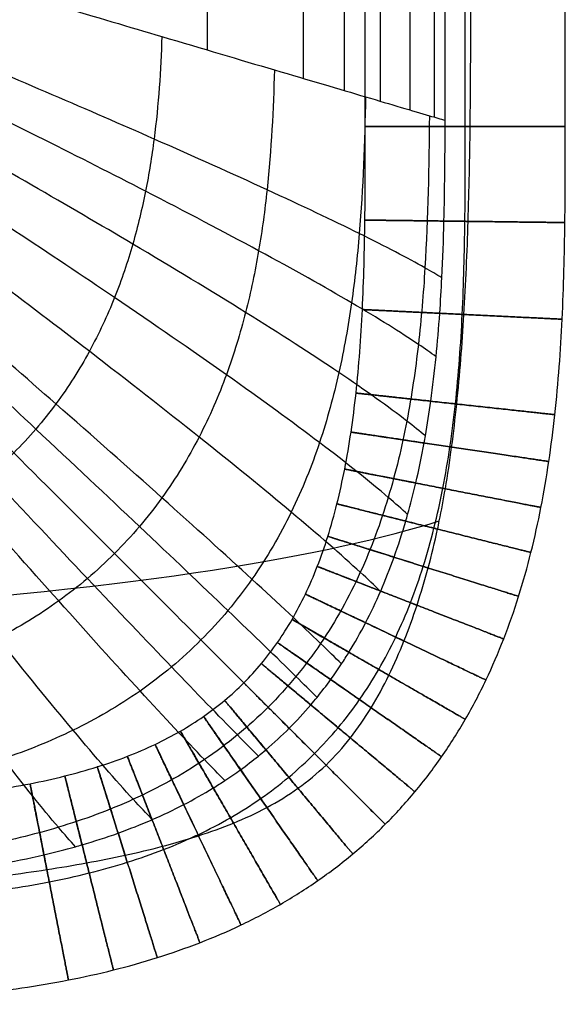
# Model space of a CAD drawing. Header units: millimetres. Extents: x -600 to 600, y -225 to 225.
# Tile 18 of 26: x 556 to 600, y -225 to -146. Entities that reach past the tile are written whole.
import ezdxf

# ---------------------------------------------------------------- set-up
doc = ezdxf.new("R2010")
doc.units = ezdxf.units.MM
doc.header["$MEASUREMENT"] = 0
doc.layers.add('Nakki bench', color=7, linetype='Continuous', true_color=0x6a7954)

msp = doc.modelspace()

# ---------------------------------------------------------------- linework, layer by layer
at = {"layer": 'Nakki bench'}
for points, degree in [([(584, -154.759, 325), (584, -51.586, 325), (584, 51.586, 325), (584, 154.759, 325)], 3), ([(584, -154.759, 325), (584, -51.586, 325), (584, 51.586, 325), (584, 154.759, 325)], 3), ([(592, -154.759, 317), (592, -51.586, 317), (592, 51.586, 317), (592, 154.759, 317)], 3), ([(592, -154.759, 333), (592, -51.586, 333), (592, 51.586, 333), (592, 154.759, 333)], 3), ([(592, -154.759, 333), (592, -51.586, 333), (592, 51.586, 333), (592, 154.759, 333)], 3), ([(600, -154.759, 325), (600, -51.586, 325), (600, 51.586, 325), (600, 154.759, 325)], 3), ([(589.496, 154.018, 314.08), (589.496, 0, 314.08), (589.496, -154.018, 314.08)], 2), ([(590.393, -154.283, 317.163), (590.393, -51.428, 317.163), (590.393, 51.428, 317.163), (590.393, 154.283, 317.163)], 3), ([(587.571, 153.448, 308.833), (587.571, 0, 308.833), (587.571, -153.448, 308.833)], 2), ([(585.176, 152.739, 303.802), (585.176, 0, 303.802), (585.176, -152.739, 303.802)], 2), ([(582.319, 151.894, 299.04), (582.319, 0, 299.04), (582.319, -151.894, 299.04)], 2), ([(579.03, 150.92, 294.592), (579.03, 0, 294.592), (579.03, -150.92, 294.592)], 2), ([(571.354, 148.648, 286.743), (571.354, 0, 286.743), (571.354, -148.648, 286.743)], 2), ([(590.39, -154.759, 317.164), (590.391, -154.6, 317.163), (590.392, -154.442, 317.163), (590.393, -154.283, 317.163)], 3)]:
    msp.add_open_spline(points, degree=degree, dxfattribs=at)
for points, knots in [([(592.389, -154.759, 332.991), (592.45, -149.85, 332.988), (592.442, -144.94, 332.988), (592.43, -140.031, 332.988), (592.412, -132.203, 332.989), (592.383, -124.376, 332.991), (592.321, -108.72, 332.994), (592.288, -100.893, 332.995), (592.263, -93.065, 332.996), (592.204, -74.772, 332.998), (592.19, -56.479, 332.998), (592.181, -38.186, 332.998), (592.175, -25.458, 332.998), (592.173, -12.731, 332.998), (592.173, 12.724, 332.998), (592.174, 25.452, 332.998), (592.18, 38.179, 332.998), (592.188, 56.472, 332.998), (592.201, 74.766, 332.998), (592.259, 93.059, 332.996), (592.284, 100.886, 332.995), (592.316, 108.714, 332.994), (592.377, 124.369, 332.991), (592.406, 132.197, 332.99), (592.424, 140.025, 332.989), (592.435, 144.936, 332.988), (592.443, 149.848, 332.988), (592.376, 154.759, 332.991)], [0, 0, 0, 0, 14.728314, 14.728314, 14.728314, 38.211591, 38.211591, 61.694885, 61.694885, 61.694885, 116.574399, 116.574399, 116.574399, 154.756772, 154.756772, 192.939146, 192.939146, 192.939146, 247.818656, 247.818656, 247.818656, 271.30194, 271.30194, 294.785229, 294.785229, 294.785229, 309.519894, 309.519894, 309.519894, 309.519894]), ([(532, -137, 270), (535.196, -137.946, 270), (538.484, -138.919, 270.476), (544.726, -140.766, 271.939), (547.841, -141.688, 272.966), (556.773, -144.332, 276.606), (562.548, -146.042, 279.916), (567.719, -147.572, 283.815), (570.945, -148.527, 286.248), (573.968, -149.422, 288.932), (579.486, -151.055, 294.937), (581.924, -151.777, 298.195), (586.108, -153.015, 305.287), (587.801, -153.516, 309.028), (589.597, -154.048, 314.343), (590.018, -154.172, 315.747), (590.393, -154.283, 317.163)], [-90.218371, -90.218371, -90.218371, -90.218371, -80.139445, -80.139445, -69.997327, -69.997327, -49.81656, -49.81656, -49.81656, -37.372212, -37.372212, -24.902483, -24.902483, -12.436465, -12.436465, -8.023463, -8.023463, -8.023463, -8.023463]), ([(-592.434, -140.025, 332.988), (-584.649, -140.599, 360.805), (-553.624, -142.445, 423.713), (-441.654, -146.172, 437.575), (-343.179, -148.179, 441.23), (-143.17, -149.247, 441.976), (143.166, -149.248, 441.976), (343.175, -148.182, 441.23), (441.65, -146.176, 437.575), (553.62, -142.45, 423.713), (584.645, -140.605, 360.805), (592.43, -140.031, 332.988)], [6.852411, 6.852411, 6.852411, 6.852411, 77.777778, 155.555556, 233.333333, 311.111111, 388.888889, 466.666667, 544.444444, 622.222222, 693.147395, 693.147395, 693.147395, 693.147395]), ([(590.126, -166.87, 317.193), (589.722, -166.624, 315.733), (589.271, -166.361, 314.286), (587.388, -165.298, 308.903), (585.648, -164.387, 305.139), (581.386, -162.28, 298.013), (578.92, -161.11, 294.744), (573.363, -158.554, 288.73), (570.331, -157.194, 286.046), (567.103, -155.772, 283.619), (561.93, -153.493, 279.729), (556.171, -151.016, 276.44), (547.293, -147.285, 272.846), (544.203, -146, 271.838), (538.019, -143.465, 270.419), (534.767, -142.149, 269.97), (531.616, -140.901, 270)], [7.924786, 7.924786, 7.924786, 7.924786, 12.436465, 12.436465, 24.902483, 24.902483, 37.372212, 37.372212, 49.81656, 49.81656, 49.81656, 69.997327, 69.997327, 80.139445, 80.139445, 90.218371, 90.218371, 90.218371, 90.218371]), ([(589.661, -173.194, 317.225), (589.238, -172.884, 315.739), (588.767, -172.553, 314.267), (586.824, -171.24, 308.845), (585.052, -170.135, 305.071), (580.741, -167.608, 297.93), (578.259, -166.219, 294.656), (572.682, -163.203, 288.637), (569.647, -161.609, 285.954), (566.421, -159.948, 283.529), (561.252, -157.286, 279.643), (555.512, -154.412, 276.363), (546.683, -150.108, 272.791), (543.613, -148.63, 271.792), (537.477, -145.724, 270.394), (534.255, -144.222, 269.956), (531.139, -142.805, 270)], [7.861024, 7.861024, 7.861024, 7.861024, 12.436465, 12.436465, 24.902483, 24.902483, 37.372212, 37.372212, 49.81656, 49.81656, 49.81656, 69.997327, 69.997327, 80.139445, 80.139445, 90.218371, 90.218371, 90.218371, 90.218371]), ([(588.803, -179.522, 317.273), (588.358, -179.151, 315.756), (587.865, -178.755, 314.253), (585.861, -177.208, 308.79), (584.06, -175.92, 305.006), (579.708, -172.989, 297.85), (577.215, -171.384, 294.571), (571.636, -167.912, 288.548), (568.608, -166.081, 285.865), (565.398, -164.178, 283.443), (560.253, -161.128, 279.56), (554.555, -157.845, 276.29), (545.814, -152.94, 272.739), (542.777, -151.259, 271.748), (536.72, -147.958, 270.369), (533.543, -146.255, 269.942), (530.478, -144.653, 270)], [7.782914, 7.782914, 7.782914, 7.782914, 12.436465, 12.436465, 24.902483, 24.902483, 37.372212, 37.372212, 49.81656, 49.81656, 49.81656, 69.997327, 69.997327, 80.139445, 80.139445, 90.218371, 90.218371, 90.218371, 90.218371]), ([(587.389, -185.812, 317.339), (586.921, -185.384, 315.785), (586.404, -184.929, 314.246), (584.342, -183.171, 308.735), (582.519, -181.716, 304.941), (578.149, -178.406, 297.771), (575.66, -176.594, 294.487), (570.112, -172.674, 288.46), (567.112, -170.607, 285.777), (563.938, -168.46, 283.357), (558.851, -165.017, 279.479), (553.236, -161.311, 276.217), (544.647, -155.777, 272.687), (541.667, -153.88, 271.704), (535.734, -150.156, 270.344), (532.628, -148.234, 269.929), (529.638, -146.428, 270)], [7.687236, 7.687236, 7.687236, 7.687236, 12.436465, 12.436465, 24.902483, 24.902483, 37.372212, 37.372212, 49.81656, 49.81656, 49.81656, 69.997327, 69.997327, 80.139445, 80.139445, 90.218371, 90.218371, 90.218371, 90.218371]), ([(567.719, -147.572, 283.815), (567.642, -150.27, 283.746), (567.461, -153.006, 283.68), (566.924, -157.155, 283.588), (566.701, -158.547, 283.558), (566.142, -161.349, 283.5), (565.806, -162.759, 283.471), (564.99, -165.597, 283.414), (564.51, -167.026, 283.386), (563.366, -169.893, 283.329), (562.701, -171.331, 283.301), (561.146, -174.185, 283.25), (560.255, -175.6, 283.228), (558.74, -177.651, 283.203), (558.205, -178.323, 283.197), (557.081, -179.63, 283.188), (556.492, -180.266, 283.186), (555.267, -181.491, 283.186), (554.631, -182.081, 283.188), (553.323, -183.204, 283.197), (552.651, -183.739, 283.203), (550.6, -185.255, 283.228), (549.185, -186.146, 283.25), (546.332, -187.7, 283.301), (544.893, -188.365, 283.329), (542.027, -189.51, 283.386), (540.598, -189.99, 283.414), (537.759, -190.806, 283.471), (536.349, -191.142, 283.5), (533.548, -191.701, 283.558), (532.156, -191.924, 283.588), (528.006, -192.461, 283.68), (525.27, -192.642, 283.746), (522.572, -192.719, 283.815)], [0, 0, 0, 0, 8.587447, 8.587447, 12.88117, 12.88117, 17.174893, 17.174893, 21.468616, 21.468616, 25.76234, 25.76234, 30.056063, 30.056063, 32.202924, 32.202924, 34.349786, 34.349786, 36.496648, 36.496648, 38.643509, 38.643509, 42.937233, 42.937233, 47.230956, 47.230956, 51.524679, 51.524679, 55.818402, 55.818402, 60.112126, 60.112126, 68.699572, 68.699572, 68.699572, 68.699572]), ([(585.222, -191.96, 317.42), (584.731, -191.487, 315.824), (584.191, -190.98, 314.245), (582.082, -189.047, 308.683), (580.249, -187.449, 304.88), (575.898, -183.799, 297.695), (573.434, -181.794, 294.407), (567.971, -177.446, 288.376), (565.028, -175.149, 285.693), (561.924, -172.758, 283.276), (556.947, -168.925, 279.401), (551.475, -164.79, 276.148), (543.134, -158.601, 272.637), (540.246, -156.477, 271.662), (534.505, -152.302, 270.32), (531.506, -150.144, 269.917), (528.629, -148.111, 270)], [7.578183, 7.578183, 7.578183, 7.578183, 12.436465, 12.436465, 24.902483, 24.902483, 37.372212, 37.372212, 49.81656, 49.81656, 49.81656, 69.997327, 69.997327, 80.139445, 80.139445, 90.218371, 90.218371, 90.218371, 90.218371]), ([(576.724, -150.238, 291.931), (576.647, -153.398, 291.862), (576.484, -156.597, 291.796), (575.966, -161.448, 291.703), (575.747, -163.074, 291.673), (575.187, -166.345, 291.614), (574.846, -167.991, 291.585), (574, -171.301, 291.528), (573.495, -172.965, 291.499), (572.272, -176.298, 291.442), (571.552, -177.968, 291.414), (569.848, -181.268, 291.363), (568.861, -182.9, 291.34), (567.166, -185.255, 291.315), (566.566, -186.024, 291.309), (565.299, -187.517, 291.3), (564.632, -188.241, 291.298), (563.241, -189.632, 291.298), (562.517, -190.299, 291.3), (561.024, -191.566, 291.309), (560.255, -192.166, 291.315), (557.9, -193.861, 291.34), (556.269, -194.848, 291.363), (552.968, -196.552, 291.414), (551.299, -197.271, 291.442), (547.966, -198.495, 291.499), (546.301, -198.999, 291.528), (542.992, -199.845, 291.585), (541.346, -200.187, 291.614), (538.074, -200.747, 291.673), (536.448, -200.966, 291.703), (531.598, -201.484, 291.796), (528.399, -201.647, 291.862), (525.238, -201.724, 291.931)], [0, 0, 0, 0, 8.587447, 8.587447, 12.88117, 12.88117, 17.174893, 17.174893, 21.468616, 21.468616, 25.76234, 25.76234, 30.056063, 30.056063, 32.202924, 32.202924, 34.349786, 34.349786, 36.496648, 36.496648, 38.643509, 38.643509, 42.937233, 42.937233, 47.230956, 47.230956, 51.524679, 51.524679, 55.818402, 55.818402, 60.112126, 60.112126, 68.699572, 68.699572, 68.699572, 68.699572]), ([(580.138, -200.442, 317.522), (579.622, -199.928, 315.877), (579.061, -199.372, 314.25), (576.924, -197.273, 308.629), (575.118, -195.523, 304.817), (570.895, -191.473, 297.617), (568.533, -189.227, 294.325), (563.338, -184.318, 288.29), (560.559, -181.707, 285.608), (557.643, -178.976, 283.192), (552.968, -174.6, 279.321), (547.864, -169.845, 276.077), (540.135, -162.683, 272.586), (537.468, -160.217, 271.619), (532.187, -155.351, 270.296), (529.439, -152.826, 269.904), (526.819, -150.431, 270)], [7.448233, 7.448233, 7.448233, 7.448233, 12.436465, 12.436465, 24.902483, 24.902483, 37.372212, 37.372212, 49.81656, 49.81656, 49.81656, 69.997327, 69.997327, 80.139445, 80.139445, 90.218371, 90.218371, 90.218371, 90.218371]), ([(582.1, -197.765, 317.497), (581.589, -197.259, 315.864), (581.032, -196.715, 314.248), (578.896, -194.656, 308.642), (577.074, -192.948, 304.831), (572.792, -189.014, 297.635), (570.387, -186.84, 294.344), (565.081, -182.104, 288.309), (562.236, -179.591, 285.627), (559.245, -176.967, 283.211), (554.45, -172.762, 279.339), (549.201, -168.206, 276.093), (541.233, -161.359, 272.597), (538.48, -159.005, 271.629), (533.022, -154.365, 270.302), (530.178, -151.962, 269.907), (527.46, -149.688, 270)], [7.479434, 7.479434, 7.479434, 7.479434, 12.436465, 12.436465, 24.902483, 24.902483, 37.372212, 37.372212, 49.81656, 49.81656, 49.81656, 69.997327, 69.997327, 80.139445, 80.139445, 90.218371, 90.218371, 90.218371, 90.218371]), ([(577.912, -202.912, 317.531), (577.395, -202.394, 315.882), (576.833, -201.833, 314.25), (574.708, -199.707, 308.625), (572.926, -197.925, 304.812), (568.78, -193.78, 297.611), (566.471, -191.47, 294.318), (561.408, -186.408, 288.283), (558.708, -183.708, 285.601), (555.879, -180.879, 283.186), (551.345, -176.344, 279.315), (546.406, -171.406, 276.071), (538.948, -163.947, 272.582), (536.376, -161.376, 271.616), (531.294, -156.294, 270.294), (528.653, -153.653, 269.903), (526.142, -151.142, 270)], [7.437074, 7.437074, 7.437074, 7.437074, 12.436465, 12.436465, 24.902483, 24.902483, 37.372212, 37.372212, 49.81656, 49.81656, 49.81656, 69.997327, 69.997327, 80.139445, 80.139445, 90.218371, 90.218371, 90.218371, 90.218371]), ([(575.443, -205.138, 317.522), (574.928, -204.622, 315.877), (574.373, -204.06, 314.25), (572.273, -201.923, 308.629), (570.523, -200.118, 304.817), (566.474, -195.895, 297.617), (564.228, -193.532, 294.325), (559.319, -188.337, 288.29), (556.708, -185.559, 285.608), (553.977, -182.643, 283.192), (549.6, -177.968, 279.321), (544.846, -172.864, 276.077), (537.683, -165.135, 272.586), (535.217, -162.467, 271.619), (530.351, -157.187, 270.296), (527.826, -154.438, 269.904), (525.431, -151.819, 270)], [7.448233, 7.448233, 7.448233, 7.448233, 12.436465, 12.436465, 24.902483, 24.902483, 37.372212, 37.372212, 49.81656, 49.81656, 49.81656, 69.997327, 69.997327, 80.139445, 80.139445, 90.218371, 90.218371, 90.218371, 90.218371]), ([(572.765, -207.099, 317.497), (572.26, -206.589, 315.864), (571.715, -206.032, 314.248), (569.657, -203.895, 308.642), (567.948, -202.074, 304.831), (564.014, -197.792, 297.635), (561.841, -195.387, 294.344), (557.104, -190.081, 288.309), (554.591, -187.236, 285.627), (551.968, -184.244, 283.211), (547.763, -179.449, 279.339), (543.207, -174.2, 276.093), (536.36, -166.233, 272.597), (534.005, -163.48, 271.629), (529.366, -158.022, 270.302), (526.962, -155.177, 269.907), (524.688, -152.46, 270)], [7.479433, 7.479433, 7.479433, 7.479433, 12.436465, 12.436465, 24.902483, 24.902483, 37.372212, 37.372212, 49.81656, 49.81656, 49.81656, 69.997327, 69.997327, 80.139445, 80.139445, 90.218371, 90.218371, 90.218371, 90.218371]), ([(584.016, -152.396, 301.742), (583.952, -156.01, 301.684), (583.826, -159.657, 301.629), (583.363, -165.172, 301.551), (583.162, -167.018, 301.526), (582.632, -170.726, 301.476), (582.302, -172.588, 301.452), (581.466, -176.321, 301.404), (580.959, -178.194, 301.38), (579.71, -181.929, 301.333), (578.966, -183.792, 301.309), (577.182, -187.456, 301.267), (576.139, -189.258, 301.247), (574.331, -191.843, 301.227), (573.688, -192.684, 301.221), (572.326, -194.312, 301.214), (571.606, -195.099, 301.212), (570.1, -196.606, 301.212), (569.313, -197.325, 301.214), (567.685, -198.688, 301.221), (566.843, -199.331, 301.227), (564.258, -201.139, 301.247), (562.457, -202.181, 301.267), (558.792, -203.965, 301.309), (556.929, -204.709, 301.333), (553.194, -205.959, 301.38), (551.322, -206.466, 301.404), (547.588, -207.302, 301.452), (545.726, -207.632, 301.476), (542.019, -208.162, 301.526), (540.172, -208.362, 301.551), (534.658, -208.825, 301.629), (531.011, -208.952, 301.684), (527.396, -209.016, 301.742)], [0, 0, 0, 0, 8.587447, 8.587447, 12.88117, 12.88117, 17.174893, 17.174893, 21.468616, 21.468616, 25.76234, 25.76234, 30.056063, 30.056063, 32.202924, 32.202924, 34.349786, 34.349786, 36.496648, 36.496648, 38.643509, 38.643509, 42.937233, 42.937233, 47.230956, 47.230956, 51.524679, 51.524679, 55.818402, 55.818402, 60.112126, 60.112126, 68.699572, 68.699572, 68.699572, 68.699572]), ([(566.961, -210.222, 317.42), (566.487, -209.73, 315.824), (565.98, -209.191, 314.245), (564.047, -207.081, 308.683), (562.449, -205.249, 304.88), (558.799, -200.897, 297.695), (556.794, -198.434, 294.407), (552.447, -192.971, 288.376), (550.15, -190.028, 285.693), (547.758, -186.923, 283.276), (543.926, -181.947, 279.401), (539.791, -176.475, 276.148), (533.601, -168.134, 272.637), (531.477, -165.245, 271.662), (527.302, -159.505, 270.32), (525.144, -156.506, 269.917), (523.111, -153.629, 270)], [7.57818, 7.57818, 7.57818, 7.57818, 12.436465, 12.436465, 24.902483, 24.902483, 37.372212, 37.372212, 49.81656, 49.81656, 49.81656, 69.997327, 69.997327, 80.139445, 80.139445, 90.218371, 90.218371, 90.218371, 90.218371]), ([(589.127, -153.909, 312.953), (589.089, -157.947, 312.919), (589.018, -162.004, 312.886), (588.647, -168.115, 312.84), (588.479, -170.157, 312.825), (588.011, -174.244, 312.796), (587.712, -176.291, 312.782), (586.928, -180.378, 312.754), (586.444, -182.42, 312.74), (585.227, -186.468, 312.712), (584.492, -188.476, 312.698), (582.707, -192.399, 312.672), (581.654, -194.313, 312.661), (579.809, -197.037, 312.649), (579.151, -197.921, 312.646), (577.749, -199.624, 312.641), (577.006, -200.443, 312.64), (575.444, -202.006, 312.64), (574.624, -202.749, 312.641), (572.921, -204.15, 312.646), (572.038, -204.809, 312.649), (569.313, -206.654, 312.661), (567.399, -207.707, 312.672), (563.477, -209.492, 312.698), (561.469, -210.226, 312.712), (557.42, -211.444, 312.74), (555.379, -211.928, 312.754), (551.292, -212.712, 312.782), (549.245, -213.011, 312.796), (545.157, -213.479, 312.825), (543.116, -213.647, 312.84), (537.005, -214.018, 312.886), (532.947, -214.089, 312.919), (528.909, -214.127, 312.953)], [0, 0, 0, 0, 8.587447, 8.587447, 12.88117, 12.88117, 17.174893, 17.174893, 21.468616, 21.468616, 25.76234, 25.76234, 30.056063, 30.056063, 32.202924, 32.202924, 34.349786, 34.349786, 36.496648, 36.496648, 38.643509, 38.643509, 42.937233, 42.937233, 47.230956, 47.230956, 51.524679, 51.524679, 55.818402, 55.818402, 60.112126, 60.112126, 68.699572, 68.699572, 68.699572, 68.699572]), ([(560.812, -212.389, 317.339), (560.385, -211.921, 315.785), (559.929, -211.404, 314.246), (558.172, -209.342, 308.735), (556.716, -207.519, 304.941), (553.406, -203.149, 297.771), (551.594, -200.66, 294.487), (547.674, -195.112, 288.46), (545.608, -192.112, 285.777), (543.46, -188.938, 283.357), (540.017, -183.85, 279.479), (536.312, -178.235, 276.217), (530.777, -169.646, 272.687), (528.88, -166.667, 271.704), (525.156, -160.734, 270.344), (523.234, -157.627, 269.929), (521.428, -154.638, 270)], [7.687242, 7.687242, 7.687242, 7.687242, 12.436465, 12.436465, 24.902483, 24.902483, 37.372212, 37.372212, 49.81656, 49.81656, 49.81656, 69.997327, 69.997327, 80.139445, 80.139445, 90.218371, 90.218371, 90.218371, 90.218371]), ([(529.759, -217, 317), (532.292, -217, 317), (537.308, -216.999, 317), (544.717, -216.818, 317), (551.855, -216.305, 317), (557.562, -215.484, 317), (561.884, -214.53, 317), (564.943, -213.674, 317), (567.855, -212.658, 317), (570.613, -211.474, 317), (573.21, -210.116, 317), (575.638, -208.581, 317), (577.892, -206.865, 317), (579.969, -204.969, 317), (581.865, -202.892, 317), (583.581, -200.638, 317), (585.116, -198.21, 317), (586.474, -195.613, 317), (587.658, -192.855, 317), (588.674, -189.942, 317), (589.531, -186.884, 317), (590.236, -183.689, 317), (590.8, -180.369, 317), (591.386, -175.734, 317), (591.818, -169.716, 317), (591.999, -162.307, 317), (592, -157.292, 317), (592, -154.759, 317)], [0, 0, 0, 0, 7.597725, 15.04763, 22.228787, 29.058737, 32.32895, 35.502292, 38.58296, 41.57884, 44.501437, 47.365611, 50.189076, 52.991634, 55.794191, 58.617656, 61.481831, 64.404427, 67.400307, 70.480976, 73.654318, 76.92453, 80.292201, 83.75448, 90.935637, 98.385543, 105.983267, 105.983267, 105.983267, 105.983267]), ([(529.759, -209, 325), (532.292, -209, 325), (537.241, -208.999, 325), (544.366, -208.823, 325), (551.037, -208.341, 325), (556.185, -207.595, 325), (559.954, -206.762, 325), (562.556, -206.033, 325), (564.967, -205.19, 325), (567.187, -204.236, 325), (569.22, -203.172, 325), (571.074, -201.998, 325), (572.763, -200.711, 325), (574.304, -199.304, 325), (575.712, -197.763, 325), (576.998, -196.074, 325), (578.172, -194.219, 325), (579.236, -192.187, 325), (580.19, -189.967, 325), (581.033, -187.556, 325), (581.763, -184.954, 325), (582.378, -182.168, 325), (582.882, -179.207, 325), (583.417, -174.99, 325), (583.823, -169.366, 325), (583.999, -162.241, 325), (584, -157.292, 325), (584, -154.759, 325)], [0, 0, 0, 0, 7.597725, 15.04763, 22.228787, 29.058737, 32.32895, 35.502292, 38.58296, 41.57884, 44.501437, 47.365611, 50.189076, 52.991634, 55.794191, 58.617656, 61.481831, 64.404427, 67.400307, 70.480976, 73.654318, 76.92453, 80.292201, 83.75448, 90.935637, 98.385543, 105.983267, 105.983267, 105.983267, 105.983267]), ([(529.759, -217, 333), (532.292, -217, 333), (537.308, -216.999, 333), (544.717, -216.818, 333), (551.855, -216.305, 333), (557.562, -215.484, 333), (561.884, -214.53, 333), (564.943, -213.674, 333), (567.855, -212.658, 333), (570.613, -211.474, 333), (573.21, -210.116, 333), (575.638, -208.581, 333), (577.892, -206.865, 333), (579.969, -204.969, 333), (581.865, -202.892, 333), (583.581, -200.638, 333), (585.116, -198.21, 333), (586.474, -195.613, 333), (587.658, -192.855, 333), (588.674, -189.942, 333), (589.531, -186.884, 333), (590.236, -183.689, 333), (590.8, -180.369, 333), (591.386, -175.734, 333), (591.818, -169.716, 333), (591.999, -162.307, 333), (592, -157.292, 333), (592, -154.759, 333)], [0, 0, 0, 0, 7.597725, 15.04763, 22.228787, 29.058737, 32.32895, 35.502292, 38.58296, 41.57884, 44.501437, 47.365611, 50.189076, 52.991634, 55.794191, 58.617656, 61.481831, 64.404427, 67.400307, 70.480976, 73.654318, 76.92453, 80.292201, 83.75448, 90.935637, 98.385543, 105.983267, 105.983267, 105.983267, 105.983267]), ([(529.759, -225, 325), (532.292, -225, 325), (537.375, -224.999, 325), (545.067, -224.813, 325), (552.673, -224.27, 325), (558.938, -223.372, 325), (563.814, -222.298, 325), (567.329, -221.315, 325), (570.743, -220.125, 325), (574.04, -218.711, 325), (577.2, -217.06, 325), (580.202, -215.163, 325), (583.021, -213.019, 325), (585.634, -210.633, 325), (588.019, -208.02, 325), (590.164, -205.202, 325), (592.06, -202.2, 325), (593.711, -199.04, 325), (595.125, -195.743, 325), (596.316, -192.329, 325), (597.299, -188.813, 325), (598.093, -185.21, 325), (598.717, -181.531, 325), (599.356, -176.479, 325), (599.814, -170.067, 325), (600, -162.374, 325), (600, -157.292, 325), (600, -154.759, 325)], [0, 0, 0, 0, 7.597725, 15.04763, 22.228787, 29.058737, 32.32895, 35.502292, 38.58296, 41.57884, 44.501437, 47.365611, 50.189076, 52.991634, 55.794191, 58.617656, 61.481831, 64.404427, 67.400307, 70.480976, 73.654318, 76.92453, 80.292201, 83.75448, 90.935637, 98.385543, 105.983267, 105.983267, 105.983267, 105.983267]), ([(529.759, -215.39, 317.164), (532.287, -215.378, 317.166), (534.809, -215.356, 317.171), (537.336, -215.292, 317.178), (538.848, -215.254, 317.182), (540.359, -215.2, 317.187), (541.87, -215.125, 317.193), (542.819, -215.078, 317.197), (543.768, -215.022, 317.201), (544.716, -214.956, 317.206), (545.877, -214.874, 317.212), (547.036, -214.777, 317.218), (548.194, -214.661, 317.225), (549.382, -214.541, 317.233), (550.566, -214.402, 317.241), (551.748, -214.237, 317.25), (552.676, -214.108, 317.257), (553.6, -213.964, 317.265), (554.522, -213.803, 317.273), (555.786, -213.582, 317.285), (557.043, -213.329, 317.297), (558.292, -213.037, 317.31), (559.137, -212.839, 317.32), (559.977, -212.624, 317.329), (560.812, -212.389, 317.339), (560.989, -212.339, 317.341), (561.166, -212.289, 317.344), (561.343, -212.237, 317.346), (562.313, -211.953, 317.358), (563.276, -211.643, 317.37), (564.228, -211.301, 317.383), (565.144, -210.973, 317.395), (566.049, -210.617, 317.408), (566.941, -210.23, 317.42), (566.948, -210.227, 317.42), (566.954, -210.225, 317.42), (566.961, -210.222, 317.42), (567.812, -209.852, 317.432), (568.652, -209.454, 317.444), (569.476, -209.026, 317.455), (570.278, -208.61, 317.466), (571.065, -208.166, 317.477), (571.835, -207.692, 317.486), (572.148, -207.5, 317.49), (572.458, -207.302, 317.494), (572.765, -207.099, 317.497), (573.19, -206.819, 317.502), (573.609, -206.529, 317.507), (574.02, -206.23, 317.511), (574.504, -205.879, 317.515), (574.979, -205.515, 317.519), (575.443, -205.138, 317.522), (575.645, -204.974, 317.524), (575.845, -204.807, 317.525), (576.043, -204.638, 317.526), (576.688, -204.088, 317.529), (577.312, -203.511, 317.531), (577.912, -202.912, 317.531), (578.512, -202.312, 317.531), (579.088, -201.688, 317.529), (579.638, -201.042, 317.526), (579.807, -200.844, 317.525), (579.974, -200.644, 317.524), (580.138, -200.442, 317.522), (580.515, -199.978, 317.519), (580.879, -199.504, 317.515), (581.23, -199.02, 317.511), (581.529, -198.608, 317.507), (581.819, -198.19, 317.502), (582.1, -197.765, 317.497), (582.302, -197.458, 317.494), (582.5, -197.148, 317.49), (582.693, -196.834, 317.486), (583.166, -196.065, 317.477), (583.611, -195.278, 317.466), (584.027, -194.476, 317.455), (584.454, -193.652, 317.444), (584.852, -192.812, 317.432), (585.222, -191.96, 317.42), (585.225, -191.954, 317.42), (585.228, -191.947, 317.42), (585.231, -191.941, 317.42), (585.617, -191.049, 317.408), (585.974, -190.143, 317.395), (586.302, -189.228, 317.383), (586.643, -188.276, 317.37), (586.954, -187.313, 317.358), (587.237, -186.342, 317.346), (587.289, -186.166, 317.344), (587.34, -185.989, 317.341), (587.389, -185.812, 317.339), (587.624, -184.977, 317.329), (587.839, -184.137, 317.32), (588.037, -183.292, 317.31), (588.285, -182.23, 317.299), (588.506, -181.162, 317.288), (588.702, -180.089, 317.278), (588.737, -179.9, 317.277), (588.77, -179.711, 317.275), (588.803, -179.522, 317.273), (588.965, -178.6, 317.265), (589.109, -177.675, 317.257), (589.238, -176.748, 317.25), (589.402, -175.566, 317.241), (589.542, -174.381, 317.233), (589.661, -173.194, 317.225), (589.778, -172.036, 317.218), (589.875, -170.877, 317.212), (589.956, -169.716, 317.206), (590.022, -168.768, 317.201), (590.078, -167.819, 317.197), (590.126, -166.87, 317.193), (590.201, -165.359, 317.187), (590.254, -163.848, 317.182), (590.292, -162.336, 317.178), (590.356, -159.809, 317.171), (590.378, -157.287, 317.166), (590.39, -154.759, 317.164)], [0, 0, 0, 0, 7.577702, 7.577702, 7.577702, 12.115055, 12.115055, 12.115055, 14.966097, 14.966097, 14.966097, 18.457149, 18.457149, 18.457149, 22.03683, 22.03683, 22.03683, 24.845103, 24.845103, 24.845103, 28.693447, 28.693447, 28.693447, 31.295186, 31.295186, 31.295186, 31.847553, 31.847553, 31.847553, 34.882239, 34.882239, 34.882239, 37.799852, 37.799852, 37.799852, 37.821587, 37.821587, 37.821587, 40.607801, 40.607801, 40.607801, 43.318614, 43.318614, 43.318614, 44.422488, 44.422488, 44.422488, 45.949452, 45.949452, 45.949452, 47.743127, 47.743127, 47.743127, 48.524151, 48.524151, 48.524151, 51.070182, 51.070182, 51.070182, 53.615926, 53.615926, 53.615926, 54.39712, 54.39712, 54.39712, 56.190531, 56.190531, 56.190531, 57.717678, 57.717678, 57.717678, 58.821501, 58.821501, 58.821501, 61.532215, 61.532215, 61.532215, 64.318742, 64.318742, 64.318742, 64.340245, 64.340245, 64.340245, 67.257791, 67.257791, 67.257791, 70.292534, 70.292534, 70.292534, 70.844794, 70.844794, 70.844794, 73.44652, 73.44652, 73.44652, 76.71849, 76.71849, 76.71849, 77.294894, 77.294894, 77.294894, 80.103038, 80.103038, 80.103038, 83.682997, 83.682997, 83.682997, 87.173713, 87.173713, 87.173713, 90.024945, 90.024945, 90.024945, 94.56226, 94.56226, 94.56226, 102.139953, 102.139953, 102.139953, 102.139953]), ([(529.759, -216.844, 332.998), (532.291, -216.712, 332.996), (534.821, -216.562, 332.989), (537.35, -216.391, 332.979), (539.81, -216.224, 332.969), (542.302, -216.034, 332.956), (544.758, -215.819, 332.945), (547.111, -215.613, 332.934), (549.497, -215.378, 332.925), (551.843, -215.109, 332.923), (554.064, -214.854, 332.921), (556.315, -214.561, 332.926), (558.524, -214.22, 332.937), (559.585, -214.055, 332.942), (560.649, -213.878, 332.949), (561.706, -213.685, 332.956), (562.734, -213.498, 332.964), (563.764, -213.294, 332.971), (564.786, -213.072, 332.978), (565.783, -212.855, 332.985), (566.782, -212.618, 332.991), (567.769, -212.359, 332.995), (568.5, -212.167, 332.998), (569.231, -211.96, 333), (569.953, -211.738, 333), (570.19, -211.666, 333), (570.425, -211.591, 333), (570.66, -211.515, 332.999), (571.601, -211.21, 332.998), (572.538, -210.873, 332.993), (573.453, -210.499, 332.985), (574.362, -210.127, 332.977), (575.256, -209.715, 332.965), (576.122, -209.254, 332.953), (576.986, -208.794, 332.94), (577.817, -208.287, 332.926), (578.614, -207.719, 332.915), (579.409, -207.152, 332.905), (580.154, -206.535, 332.897), (580.857, -205.857, 332.894), (581.56, -205.179, 332.891), (582.206, -204.456, 332.893), (582.807, -203.687, 332.898), (583.409, -202.916, 332.903), (583.96, -202.106, 332.911), (584.468, -201.271, 332.92), (584.98, -200.43, 332.928), (585.45, -199.559, 332.937), (585.883, -198.674, 332.945), (586.321, -197.779, 332.953), (586.724, -196.861, 332.96), (587.095, -195.936, 332.966), (587.472, -194.994, 332.972), (587.819, -194.035, 332.977), (588.137, -193.072, 332.98), (588.462, -192.086, 332.984), (588.759, -191.088, 332.987), (589.03, -190.086, 332.989), (589.307, -189.059, 332.992), (589.558, -188.021, 332.993), (589.784, -186.98, 332.994), (589.831, -186.762, 332.995), (589.877, -186.544, 332.995), (589.922, -186.326, 332.995), (590.098, -185.473, 332.996), (590.258, -184.614, 332.997), (590.404, -183.755, 332.997), (590.592, -182.648, 332.998), (590.759, -181.531, 332.999), (590.908, -180.417, 332.999), (591.061, -179.273, 332.999), (591.195, -178.122, 332.999), (591.315, -176.974, 332.999), (591.561, -174.602, 332.999), (591.748, -172.19, 332.999), (591.893, -169.81, 332.999), (592.042, -167.338, 332.998), (592.15, -164.835, 332.997), (592.227, -162.36, 332.996), (592.307, -159.835, 332.994), (592.357, -157.285, 332.992), (592.389, -154.759, 332.991)], [0, 0, 0, 0, 7.604091, 7.604091, 7.604091, 15.034624, 15.034624, 15.034624, 22.15566, 22.15566, 22.15566, 28.896158, 28.896158, 28.896158, 32.122776, 32.122776, 32.122776, 35.263549, 35.263549, 35.263549, 38.331878, 38.331878, 38.331878, 40.602827, 40.602827, 40.602827, 41.344179, 41.344179, 41.344179, 44.317788, 44.317788, 44.317788, 47.26555, 47.26555, 47.26555, 50.196201, 50.196201, 50.196201, 53.117152, 53.117152, 53.117152, 56.03938, 56.03938, 56.03938, 58.974524, 58.974524, 58.974524, 61.933699, 61.933699, 61.933699, 64.929909, 64.929909, 64.929909, 67.978825, 67.978825, 67.978825, 71.095383, 71.095383, 71.095383, 74.292366, 74.292366, 74.292366, 74.9612, 74.9612, 74.9612, 77.577207, 77.577207, 77.577207, 80.953461, 80.953461, 80.953461, 84.4208, 84.4208, 84.4208, 91.609124, 91.609124, 91.609124, 99.06725, 99.06725, 99.06725, 106.669961, 106.669961, 106.669961, 106.669961]), ([(529.759, -209, 325), (532.292, -209, 325), (537.241, -208.999, 325), (544.366, -208.823, 325), (551.037, -208.341, 325), (556.185, -207.595, 325), (559.954, -206.762, 325), (562.556, -206.033, 325), (564.967, -205.19, 325), (567.187, -204.236, 325), (569.22, -203.172, 325), (571.074, -201.998, 325), (572.763, -200.711, 325), (574.304, -199.304, 325), (575.712, -197.763, 325), (576.998, -196.074, 325), (578.172, -194.219, 325), (579.236, -192.187, 325), (580.19, -189.967, 325), (581.033, -187.556, 325), (581.763, -184.954, 325), (582.378, -182.168, 325), (582.882, -179.207, 325), (583.417, -174.99, 325), (583.823, -169.366, 325), (583.999, -162.241, 325), (584, -157.292, 325), (584, -154.759, 325)], [0, 0, 0, 0, 7.597725, 15.04763, 22.228787, 29.058737, 32.32895, 35.502292, 38.58296, 41.57884, 44.501437, 47.365611, 50.189076, 52.991634, 55.794191, 58.617656, 61.481831, 64.404427, 67.400307, 70.480976, 73.654318, 76.92453, 80.292201, 83.75448, 90.935637, 98.385543, 105.983267, 105.983267, 105.983267, 105.983267]), ([(569.954, -211.738, 333), (570.176, -211.637, 333), (571.282, -211.124, 333), (573.21, -210.116, 333), (575.638, -208.581, 333), (577.892, -206.865, 333), (579.969, -204.969, 333), (581.865, -202.892, 333), (583.581, -200.638, 333), (585.116, -198.21, 333), (586.474, -195.613, 333), (587.658, -192.855, 333), (588.674, -189.942, 333), (589.531, -186.884, 333), (590.236, -183.689, 333), (590.8, -180.369, 333), (591.386, -175.734, 333), (591.818, -169.716, 333), (591.999, -162.307, 333), (592, -157.292, 333), (592, -154.759, 333)], [40.84478, 40.84478, 40.84478, 40.84478, 41.57884, 44.501437, 47.365611, 50.189076, 52.991634, 55.794191, 58.617656, 61.481831, 64.404427, 67.400307, 70.480976, 73.654318, 76.92453, 80.292201, 83.75448, 90.935637, 98.385543, 105.983267, 105.983267, 105.983267, 105.983267]), ([(-590.459, -186.346, 332.959), (-581.865, -189.005, 353.883), (-549.074, -194.992, 400.204), (-434.21, -195.117, 405.974), (-339.286, -195.921, 407.153), (-142.818, -196.529, 407.115), (142.817, -196.529, 407.115), (339.285, -195.923, 407.153), (434.209, -195.121, 405.974), (549.053, -194.997, 400.205), (581.375, -188.987, 353.908), (589.922, -186.326, 332.995)], [8.813793, 8.813793, 8.813793, 8.813793, 77.777778, 155.555556, 233.333333, 311.111111, 388.888889, 466.666667, 544.444444, 622.222222, 691.146906, 691.146906, 691.146906, 691.146906])]:
    msp.add_open_spline(points, degree=3, knots=knots, dxfattribs=at)
for points, weights, knots in [([(590.39, -154.759, 317.164), (584, -154.759, 318.476), (584, -154.759, 325), (584, -154.759, 333), (592, -154.759, 333), (592.195, -154.759, 333), (592.389, -154.759, 332.991)], [0.930342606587, 0.747508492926, 1, 0.707106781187, 1, 0.990029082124, 0.980737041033], [1.733406, 1.733406, 1.733406, 12.566371, 12.566371, 25.132741, 25.132741, 25.560536, 25.560536, 25.560536]), ([(592, -154.759, 317), (584, -154.759, 317), (584, -154.759, 325), (584, -154.759, 333), (592, -154.759, 333), (600, -154.759, 333), (600, -154.759, 325), (600, -154.759, 317), (592, -154.759, 317)], [1, 0.707106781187, 1, 0.707106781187, 1, 0.707106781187, 1, 0.707106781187, 1], [0, 0, 0, 12.566371, 12.566371, 25.132741, 25.132741, 37.699112, 37.699112, 50.265482, 50.265482, 50.265482]), ([(590.292, -162.336, 317.178), (583.969, -162.257, 318.533), (583.969, -162.257, 325), (583.969, -162.257, 333), (591.968, -162.357, 333), (592.098, -162.358, 333), (592.227, -162.36, 332.996)], [0.927991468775, 0.74914455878, 1, 0.707106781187, 1, 0.993335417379, 0.986974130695], [1.8036, 1.8036, 1.8036, 12.566371, 12.566371, 25.132741, 25.132741, 25.41868, 25.41868, 25.41868]), ([(591.968, -162.357, 317), (583.969, -162.257, 317), (583.969, -162.257, 325), (583.969, -162.257, 333), (591.968, -162.357, 333), (599.968, -162.456, 333), (599.968, -162.456, 325), (599.968, -162.456, 317), (591.968, -162.357, 317)], [1, 0.707106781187, 1, 0.707106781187, 1, 0.707106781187, 1, 0.707106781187, 1], [0, 0, 0, 12.566371, 12.566371, 25.132741, 25.132741, 37.699112, 37.699112, 50.265482, 50.265482, 50.265482]), ([(589.956, -169.716, 317.206), (583.766, -169.415, 318.639), (583.766, -169.415, 325), (583.766, -169.415, 333), (591.757, -169.803, 333), (591.825, -169.807, 333), (591.893, -169.81, 332.999)], [0.923628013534, 0.75225091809, 1, 0.707106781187, 1, 0.996487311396, 0.993058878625], [1.936876, 1.936876, 1.936876, 12.566371, 12.566371, 25.132741, 25.132741, 25.283451, 25.283451, 25.283451]), ([(591.757, -169.803, 317), (583.766, -169.415, 317), (583.766, -169.415, 325), (583.766, -169.415, 333), (591.757, -169.803, 333), (599.747, -170.191, 333), (599.747, -170.191, 325), (599.747, -170.191, 317), (591.757, -169.803, 317)], [1, 0.707106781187, 1, 0.707106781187, 1, 0.707106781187, 1, 0.707106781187, 1], [0, 0, 0, 12.566371, 12.566371, 25.132741, 25.132741, 37.699112, 37.699112, 50.265482, 50.265482, 50.265482]), ([(589.238, -176.748, 317.25), (583.257, -176.098, 318.79), (583.257, -176.098, 325), (583.257, -176.098, 333), (591.21, -176.963, 333), (591.262, -176.968, 333), (591.315, -176.974, 332.999)], [0.917608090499, 0.756699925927, 1, 0.707106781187, 1, 0.997287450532, 0.994625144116], [2.127758, 2.127758, 2.127758, 12.566371, 12.566371, 25.132741, 25.132741, 25.249121, 25.249121, 25.249121]), ([(591.21, -176.963, 317), (583.257, -176.098, 317), (583.257, -176.098, 325), (583.257, -176.098, 333), (591.21, -176.963, 333), (599.163, -177.827, 333), (599.163, -177.827, 325), (599.163, -177.827, 317), (591.21, -176.963, 317)], [1, 0.707106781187, 1, 0.707106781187, 1, 0.707106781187, 1, 0.707106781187, 1], [0, 0, 0, 12.566371, 12.566371, 25.132741, 25.132741, 37.699112, 37.699112, 50.265482, 50.265482, 50.265482]), ([(588.702, -180.089, 317.278), (582.858, -179.222, 318.879), (582.858, -179.222, 325), (582.858, -179.222, 333), (590.771, -180.397, 333), (590.84, -180.407, 333), (590.908, -180.417, 332.999)], [0.914164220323, 0.759339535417, 1, 0.707106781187, 1, 0.9964300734, 0.992947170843], [2.241008, 2.241008, 2.241008, 12.566371, 12.566371, 25.132741, 25.132741, 25.285906, 25.285906, 25.285906]), ([(590.771, -180.397, 317), (582.858, -179.222, 317), (582.858, -179.222, 325), (582.858, -179.222, 333), (590.771, -180.397, 333), (598.684, -181.572, 333), (598.684, -181.572, 325), (598.684, -181.572, 317), (590.771, -180.397, 317)], [1, 0.707106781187, 1, 0.707106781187, 1, 0.707106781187, 1, 0.707106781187, 1], [0, 0, 0, 12.566371, 12.566371, 25.132741, 25.132741, 37.699112, 37.699112, 50.265482, 50.265482, 50.265482]), ([(588.037, -183.292, 317.31), (582.351, -182.181, 318.973), (582.351, -182.181, 325), (582.351, -182.181, 333), (590.203, -183.716, 333), (590.303, -183.735, 333), (590.404, -183.755, 332.997)], [0.91058609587, 0.762162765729, 1, 0.707106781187, 1, 0.994723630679, 0.989637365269], [2.362137, 2.362137, 2.362137, 12.566371, 12.566371, 25.132741, 25.132741, 25.35912, 25.35912, 25.35912]), ([(590.203, -183.716, 317), (582.351, -182.181, 317), (582.351, -182.181, 325), (582.351, -182.181, 333), (590.203, -183.716, 333), (598.054, -185.251, 333), (598.054, -185.251, 325), (598.054, -185.251, 317), (590.203, -183.716, 317)], [1, 0.707106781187, 1, 0.707106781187, 1, 0.707106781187, 1, 0.707106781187, 1], [0, 0, 0, 12.566371, 12.566371, 25.132741, 25.132741, 37.699112, 37.699112, 50.265482, 50.265482, 50.265482]), ([(587.237, -186.342, 317.346), (581.734, -184.964, 319.07), (581.734, -184.964, 325), (581.734, -184.964, 333), (589.494, -186.908, 333), (589.639, -186.944, 333), (589.783, -186.98, 332.994)], [0.906991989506, 0.765089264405, 1, 0.707106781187, 1, 0.9923258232, 0.985053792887], [2.487696, 2.487696, 2.487696, 12.566371, 12.566371, 25.132741, 25.132741, 25.461996, 25.461996, 25.461996]), ([(589.494, -186.908, 317), (581.734, -184.964, 317), (581.734, -184.964, 325), (581.734, -184.964, 333), (589.494, -186.908, 333), (597.254, -188.852, 333), (597.254, -188.852, 325), (597.254, -188.852, 317), (589.494, -186.908, 317)], [1, 0.707106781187, 1, 0.707106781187, 1, 0.707106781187, 1, 0.707106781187, 1], [0, 0, 0, 12.566371, 12.566371, 25.132741, 25.132741, 37.699112, 37.699112, 50.265482, 50.265482, 50.265482]), ([(586.302, -189.228, 317.383), (581.003, -187.561, 319.166), (581.003, -187.561, 325), (581.003, -187.561, 333), (588.634, -189.962, 333), (588.832, -190.024, 333), (589.03, -190.086, 332.989)], [0.90352568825, 0.76800648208, 1, 0.707106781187, 1, 0.989367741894, 0.979507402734], [2.612857, 2.612857, 2.612857, 12.566371, 12.566371, 25.132741, 25.132741, 25.588911, 25.588911, 25.588911]), ([(588.634, -189.962, 317), (581.003, -187.561, 317), (581.003, -187.561, 325), (581.003, -187.561, 333), (588.634, -189.962, 333), (596.265, -192.363, 333), (596.265, -192.363, 325), (596.265, -192.363, 317), (588.634, -189.962, 317)], [1, 0.707106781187, 1, 0.707106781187, 1, 0.707106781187, 1, 0.707106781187, 1], [0, 0, 0, 12.566371, 12.566371, 25.132741, 25.132741, 37.699112, 37.699112, 50.265482, 50.265482, 50.265482]), ([(585.231, -191.941, 317.42), (580.159, -189.967, 319.257), (580.159, -189.967, 325), (580.159, -189.967, 333), (587.615, -192.868, 333), (587.876, -192.97, 333), (588.137, -193.072, 332.98)], [0.900326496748, 0.77079009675, 1, 0.707106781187, 1, 0.985688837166, 0.97277620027], [2.732286, 2.732286, 2.732286, 12.566371, 12.566371, 25.132741, 25.132741, 25.746751, 25.746751, 25.746751]), ([(587.615, -192.868, 317), (580.159, -189.967, 317), (580.159, -189.967, 325), (580.159, -189.967, 333), (587.615, -192.868, 333), (595.07, -195.77, 333), (595.07, -195.77, 325), (595.07, -195.77, 317), (587.615, -192.868, 317)], [1, 0.707106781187, 1, 0.707106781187, 1, 0.707106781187, 1, 0.707106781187, 1], [0, 0, 0, 12.566371, 12.566371, 25.132741, 25.132741, 37.699112, 37.699112, 50.265482, 50.265482, 50.265482]), ([(584.027, -194.476, 317.455), (579.205, -192.182, 319.338), (579.205, -192.182, 325), (579.205, -192.182, 333), (586.429, -195.619, 333), (586.763, -195.778, 333), (587.095, -195.936, 332.966)], [0.897518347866, 0.773313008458, 1, 0.707106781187, 1, 0.981239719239, 0.964882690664], [2.84053, 2.84053, 2.84053, 12.566371, 12.566371, 25.132741, 25.132741, 25.937637, 25.937637, 25.937637]), ([(586.429, -195.619, 317), (579.205, -192.182, 317), (579.205, -192.182, 325), (579.205, -192.182, 333), (586.429, -195.619, 333), (593.653, -199.056, 333), (593.653, -199.056, 325), (593.653, -199.056, 317), (586.429, -195.619, 317)], [1, 0.707106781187, 1, 0.707106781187, 1, 0.707106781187, 1, 0.707106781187, 1], [0, 0, 0, 12.566371, 12.566371, 25.132741, 25.132741, 37.699112, 37.699112, 50.265482, 50.265482, 50.265482]), ([(582.693, -196.834, 317.486), (578.142, -194.209, 319.407), (578.142, -194.209, 325), (578.142, -194.209, 333), (585.072, -198.207, 333), (585.479, -198.441, 333), (585.883, -198.675, 332.945)], [0.895224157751, 0.775434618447, 1, 0.707106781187, 1, 0.976258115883, 0.956365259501], [2.931556, 2.931556, 2.931556, 12.566371, 12.566371, 25.132741, 25.132741, 26.15137, 26.15137, 26.15137]), ([(585.072, -198.207, 317), (578.142, -194.209, 317), (578.142, -194.209, 325), (578.142, -194.209, 333), (585.072, -198.207, 333), (592.002, -202.204, 333), (592.002, -202.204, 325), (592.002, -202.204, 317), (585.072, -198.207, 317)], [1, 0.707106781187, 1, 0.707106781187, 1, 0.707106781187, 1, 0.707106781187, 1], [0, 0, 0, 12.566371, 12.566371, 25.132741, 25.132741, 37.699112, 37.699112, 50.265482, 50.265482, 50.265482]), ([(581.23, -199.02, 317.511), (576.971, -196.059, 319.458), (576.971, -196.059, 325), (576.971, -196.059, 333), (583.539, -200.625, 333), (584.006, -200.95, 333), (584.468, -201.271, 332.92)], [0.89352261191, 0.777046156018, 1, 0.707106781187, 1, 0.971402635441, 0.948389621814], [3.000698, 3.000698, 3.000698, 12.566371, 12.566371, 25.132741, 25.132741, 26.35969, 26.35969, 26.35969]), ([(583.539, -200.625, 317), (576.971, -196.059, 317), (576.971, -196.059, 325), (576.971, -196.059, 333), (583.539, -200.625, 333), (590.108, -205.192, 333), (590.108, -205.192, 325), (590.108, -205.192, 317), (583.539, -200.625, 317)], [1, 0.707106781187, 1, 0.707106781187, 1, 0.707106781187, 1, 0.707106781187, 1], [0, 0, 0, 12.566371, 12.566371, 25.132741, 25.132741, 37.699112, 37.699112, 50.265482, 50.265482, 50.265482]), ([(579.638, -201.042, 317.526), (575.687, -197.744, 319.491), (575.687, -197.744, 325), (575.687, -197.744, 333), (581.829, -202.87, 333), (582.321, -203.281, 333), (582.807, -203.687, 332.898)], [0.892479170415, 0.778051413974, 1, 0.707106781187, 1, 0.967875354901, 0.942797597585], [3.043828, 3.043828, 3.043828, 12.566371, 12.566371, 25.132741, 25.132741, 26.511026, 26.511026, 26.511026]), ([(581.829, -202.87, 317), (575.687, -197.744, 317), (575.687, -197.744, 325), (575.687, -197.744, 333), (581.829, -202.87, 333), (587.971, -207.996, 333), (587.971, -207.996, 325), (587.971, -207.996, 317), (581.829, -202.87, 317)], [1, 0.707106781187, 1, 0.707106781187, 1, 0.707106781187, 1, 0.707106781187, 1], [0, 0, 0, 12.566371, 12.566371, 25.132741, 25.132741, 37.699112, 37.699112, 50.265482, 50.265482, 50.265482]), ([(577.912, -202.912, 317.531), (574.282, -199.282, 319.501), (574.282, -199.282, 325), (574.282, -199.282, 333), (579.939, -204.939, 333), (580.401, -205.401, 333), (580.857, -205.857, 332.894)], [0.892127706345, 0.778393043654, 1, 0.707106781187, 1, 0.967257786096, 0.941836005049], [3.058485, 3.058485, 3.058485, 12.566371, 12.566371, 25.132741, 25.132741, 26.537522, 26.537522, 26.537522]), ([(579.939, -204.939, 317), (574.282, -199.282, 317), (574.282, -199.282, 325), (574.282, -199.282, 333), (579.939, -204.939, 333), (585.596, -210.595, 333), (585.596, -210.595, 325), (585.596, -210.595, 317), (579.939, -204.939, 317)], [1, 0.707106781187, 1, 0.707106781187, 1, 0.707106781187, 1, 0.707106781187, 1], [0, 0, 0, 12.566371, 12.566371, 25.132741, 25.132741, 37.699112, 37.699112, 50.265482, 50.265482, 50.265482]), ([(576.043, -204.638, 317.526), (572.745, -200.686, 319.491), (572.745, -200.686, 325), (572.745, -200.686, 333), (577.871, -206.828, 333), (578.244, -207.276, 333), (578.614, -207.719, 332.915)], [0.892479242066, 0.778051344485, 1, 0.707106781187, 1, 0.970695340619, 0.947254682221], [3.043825, 3.043825, 3.043825, 12.566371, 12.566371, 25.132741, 25.132741, 26.390036, 26.390036, 26.390036]), ([(577.871, -206.828, 317), (572.745, -200.686, 317), (572.745, -200.686, 325), (572.745, -200.686, 333), (577.871, -206.828, 333), (582.996, -212.97, 333), (582.996, -212.97, 325), (582.996, -212.97, 317), (577.871, -206.828, 317)], [1, 0.707106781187, 1, 0.707106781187, 1, 0.707106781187, 1, 0.707106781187, 1], [0, 0, 0, 12.566371, 12.566371, 25.132741, 25.132741, 37.699112, 37.699112, 50.265482, 50.265482, 50.265482]), ([(574.02, -206.23, 317.511), (571.059, -201.97, 319.458), (571.059, -201.97, 325), (571.059, -201.97, 333), (575.626, -208.539, 333), (575.875, -208.897, 333), (576.122, -209.254, 332.953)], [0.893522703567, 0.777046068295, 1, 0.707106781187, 1, 0.977900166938, 0.959135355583], [3.000694, 3.000694, 3.000694, 12.566371, 12.566371, 25.132741, 25.132741, 26.080918, 26.080918, 26.080918]), ([(575.626, -208.539, 317), (571.059, -201.97, 317), (571.059, -201.97, 325), (571.059, -201.97, 333), (575.626, -208.539, 333), (580.192, -215.108, 333), (580.192, -215.108, 325), (580.192, -215.108, 317), (575.626, -208.539, 317)], [1, 0.707106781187, 1, 0.707106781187, 1, 0.707106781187, 1, 0.707106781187, 1], [0, 0, 0, 12.566371, 12.566371, 25.132741, 25.132741, 37.699112, 37.699112, 50.265482, 50.265482, 50.265482]), ([(571.835, -207.692, 317.486), (569.21, -203.142, 319.407), (569.21, -203.142, 325), (569.21, -203.142, 333), (573.207, -210.072, 333), (573.33, -210.286, 333), (573.453, -210.499, 332.985)], [0.895224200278, 0.775434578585, 1, 0.707106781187, 1, 0.98738433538, 0.975855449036], [2.931554, 2.931554, 2.931554, 12.566371, 12.566371, 25.132741, 25.132741, 25.674007, 25.674007, 25.674007]), ([(573.207, -210.072, 317), (569.21, -203.142, 317), (569.21, -203.142, 325), (569.21, -203.142, 333), (573.207, -210.072, 333), (577.205, -217.001, 333), (577.205, -217.001, 325), (577.205, -217.001, 317), (573.207, -210.072, 317)], [1, 0.707106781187, 1, 0.707106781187, 1, 0.707106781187, 1, 0.707106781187, 1], [0, 0, 0, 12.566371, 12.566371, 25.132741, 25.132741, 37.699112, 37.699112, 50.265482, 50.265482, 50.265482]), ([(569.476, -209.026, 317.455), (567.182, -204.205, 319.338), (567.182, -204.205, 325), (567.182, -204.205, 333), (570.619, -211.429, 333), (570.64, -211.472, 333), (570.66, -211.515, 332.999)], [0.89751846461, 0.773312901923, 1, 0.707106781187, 1, 0.997534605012, 0.995110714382], [2.840525, 2.840525, 2.840525, 12.566371, 12.566371, 25.132741, 25.132741, 25.238517, 25.238517, 25.238517]), ([(570.619, -211.429, 317), (567.182, -204.205, 317), (567.182, -204.205, 325), (567.182, -204.205, 333), (570.619, -211.429, 333), (574.057, -218.653, 333), (574.057, -218.653, 325), (574.057, -218.653, 317), (570.619, -211.429, 317)], [1, 0.707106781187, 1, 0.707106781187, 1, 0.707106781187, 1, 0.707106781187, 1], [0, 0, 0, 12.566371, 12.566371, 25.132741, 25.132741, 37.699112, 37.699112, 50.265482, 50.265482, 50.265482]), ([(566.941, -210.23, 317.42), (564.967, -205.159, 319.257), (564.967, -205.159, 325), (564.967, -205.159, 332.73), (567.769, -212.359, 332.995)], [0.900326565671, 0.770790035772, 1, 0.71415847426, 0.986236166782], [2.732284, 2.732284, 2.732284, 12.566371, 12.566371, 24.830193, 24.830193, 24.830193]), ([(567.869, -212.614, 317), (564.967, -205.159, 317), (564.967, -205.159, 325), (564.967, -205.159, 333), (567.869, -212.614, 333), (570.77, -220.07, 333), (570.77, -220.07, 325), (570.77, -220.07, 317), (567.869, -212.614, 317)], [1, 0.707106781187, 1, 0.707106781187, 1, 0.707106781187, 1, 0.707106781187, 1], [0, 0, 0, 12.566371, 12.566371, 25.132741, 25.132741, 37.699112, 37.699112, 50.265482, 50.265482, 50.265482]), ([(564.228, -211.301, 317.383), (562.561, -206.002, 319.166), (562.561, -206.002, 325), (562.561, -206.002, 332.431), (564.786, -213.072, 332.978)], [0.903525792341, 0.768006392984, 1, 0.722137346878, 0.971481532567], [2.612854, 2.612854, 2.612854, 12.566371, 12.566371, 24.487866, 24.487866, 24.487866]), ([(564.962, -213.634, 317), (562.561, -206.002, 317), (562.561, -206.002, 325), (562.561, -206.002, 333), (564.962, -213.634, 333), (567.363, -221.265, 333), (567.363, -221.265, 325), (567.363, -221.265, 317), (564.962, -213.634, 317)], [1, 0.707106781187, 1, 0.707106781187, 1, 0.707106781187, 1, 0.707106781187, 1], [0, 0, 0, 12.566371, 12.566371, 25.132741, 25.132741, 37.699112, 37.699112, 50.265482, 50.265482, 50.265482]), ([(561.343, -212.237, 317.346), (559.964, -206.733, 319.07), (559.964, -206.733, 325), (559.964, -206.733, 332.206), (561.706, -213.685, 332.956)], [0.906992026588, 0.765089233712, 1, 0.728278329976, 0.960717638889], [2.487695, 2.487695, 2.487695, 12.566371, 12.566371, 24.224391, 24.224391, 24.224391]), ([(561.908, -214.493, 317), (559.964, -206.733, 317), (559.964, -206.733, 325), (559.964, -206.733, 333), (561.908, -214.493, 333), (563.852, -222.254, 333), (563.852, -222.254, 325), (563.852, -222.254, 317), (561.908, -214.493, 317)], [1, 0.707106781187, 1, 0.707106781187, 1, 0.707106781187, 1, 0.707106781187, 1], [0, 0, 0, 12.566371, 12.566371, 25.132741, 25.132741, 37.699112, 37.699112, 50.265482, 50.265482, 50.265482]), ([(558.292, -213.037, 317.31), (557.181, -207.351, 318.973), (557.181, -207.351, 325), (557.181, -207.351, 332.054), (558.524, -214.22, 332.937)], [0.910587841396, 0.762161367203, 1, 0.732475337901, 0.95365741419], [2.362077, 2.362077, 2.362077, 12.566371, 12.566371, 24.044322, 24.044322, 24.044322]), ([(558.716, -215.202, 317), (557.181, -207.351, 317), (557.181, -207.351, 325), (557.181, -207.351, 333), (558.716, -215.202, 333), (560.251, -223.054, 333), (560.251, -223.054, 325), (560.251, -223.054, 317), (558.716, -215.202, 317)], [1, 0.707106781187, 1, 0.707106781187, 1, 0.707106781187, 1, 0.707106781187, 1], [0, 0, 0, 12.566371, 12.566371, 25.132741, 25.132741, 37.699112, 37.699112, 50.265482, 50.265482, 50.265482])]:
    msp.add_rational_spline(points, weights, degree=2, knots=knots, dxfattribs=at)

doc.saveas('drawing.dxf')
